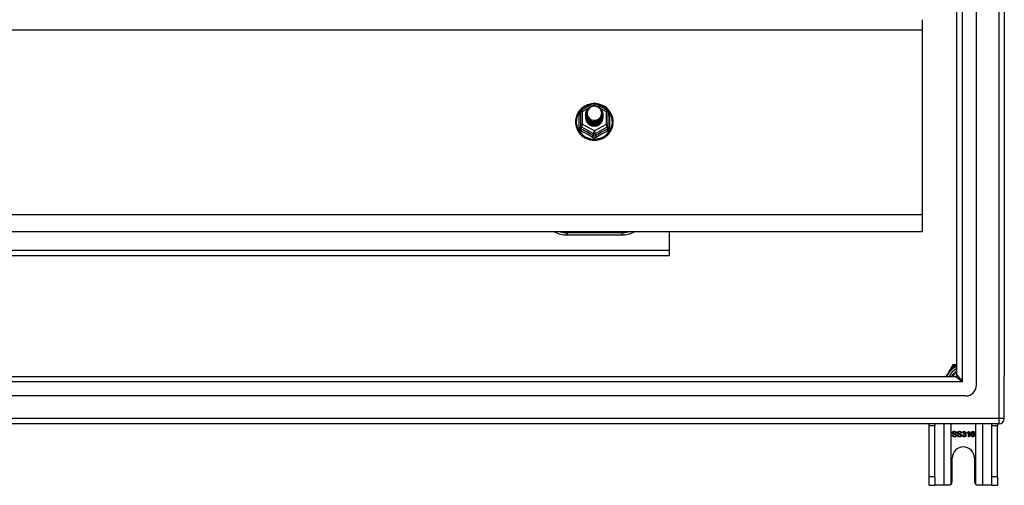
# Model space of a CAD drawing. Header units: inches. Extents: x 96 to 240, y 67 to 108.
# Tile 28 of 33: x 222 to 240, y 67 to 75. Entities that reach past the tile are written whole.
import ezdxf

# ---------------------------------------------------------------- set-up
doc = ezdxf.new("R2010")
doc.units = ezdxf.units.IN
doc.header["$MEASUREMENT"] = 0
doc.layers.add('Visible Edges(ANSI)', color=7, linetype='Continuous', lineweight=25)
doc.layers.add('Visible Tangent Edges(ANSI)', color=7, linetype='Continuous', lineweight=25)

msp = doc.modelspace()

# ---------------------------------------------------------------- linework, layer by layer
at = {"layer": 'Visible Edges(ANSI)'}
for p, q in [((239.596, 68.411), (239.596, 105.993)), ((239.242, 68.599), (239.242, 105.805)), ((240.108, 105.828), (240.108, 68.576)), ((238.608, 75.102), (238.608, 74.916)), ((238.608, 74.916), (238.608, 71.531)), ((232.374, 73.448), (232.588, 73.568)), ((232.627, 73.568), (232.841, 73.448)), ((232.354, 73.413), (232.354, 73.174)), ((232.454, 73.382), (232.454, 73.383)), ((232.454, 73.37), (232.454, 73.37)), ((232.454, 73.357), (232.454, 73.358)), ((232.454, 73.345), (232.454, 73.345)), ((232.454, 73.332), (232.454, 73.333)), ((232.454, 73.32), (232.454, 73.32)), ((232.761, 73.376), (232.761, 73.377)), ((232.761, 73.364), (232.761, 73.364)), ((232.761, 73.351), (232.761, 73.351)), ((232.761, 73.339), (232.761, 73.339)), ((232.761, 73.326), (232.761, 73.326)), ((232.761, 73.313), (232.761, 73.314)), ((232.862, 73.174), (232.862, 73.413)), ((232.354, 73.174), (232.354, 73.129)), ((232.454, 73.307), (232.454, 73.308)), ((232.59, 73.161), (232.588, 73.152)), ((232.862, 73.129), (232.862, 73.174)), ((238.608, 71.531), (238.608, 71.217)), ((238.608, 71.217), (168.974, 71.217)), ((232.108, 71.161), (233.108, 71.161)), ((233.983, 70.883), (233.983, 71.217)), ((233.983, 70.784), (233.983, 70.883)), ((183.233, 70.784), (233.983, 70.784)), ((239.141, 68.743), (239.041, 68.568)), ((239.16, 68.775), (239.141, 68.743)), ((239.214, 68.785), (239.177, 68.785)), ((239.242, 68.785), (239.214, 68.785)), ((169.005, 68.568), (239.211, 68.568)), ((240.108, 67.801), (240.108, 68.576)), ((239.399, 68.214), (168.816, 68.214)), ((240.009, 67.702), (168.974, 67.702)), ((238.733, 67.671), (238.733, 67.702)), ((238.733, 66.733), (238.733, 67.671)), ((238.838, 67.702), (238.838, 67.671)), ((238.838, 66.733), (238.838, 67.671)), ((239.456, 67.565), (239.464, 67.565)), ((239.464, 67.565), (239.464, 67.464)), ((239.878, 67.671), (239.878, 67.702)), ((239.878, 66.733), (239.878, 67.671)), ((239.983, 67.702), (239.983, 67.671)), ((239.983, 66.733), (239.983, 67.671)), ((239.154, 67.497), (239.167, 67.498)), ((239.231, 67.536), (239.218, 67.535)), ((239.247, 67.497), (239.26, 67.498)), ((239.324, 67.536), (239.311, 67.535)), ((239.34, 67.491), (239.353, 67.493)), ((239.354, 67.537), (239.341, 67.539)), ((239.364, 67.512), (239.366, 67.523)), ((239.427, 67.528), (239.427, 67.54)), ((239.452, 67.464), (239.452, 67.543)), ((239.464, 67.464), (239.452, 67.464)), ((239.559, 67.54), (239.547, 67.539)), ((239.155, 66.639), (239.155, 67.077)), ((239.561, 67.077), (239.561, 66.639)), ((238.733, 66.577), (238.733, 66.733)), ((238.838, 66.733), (238.838, 66.577)), ((239.878, 66.577), (239.878, 66.733)), ((239.983, 66.733), (239.983, 66.577)), ((238.733, 66.577), (238.838, 66.577)), ((239.002, 66.577), (238.838, 66.577)), ((239.093, 66.577), (239.002, 66.577)), ((239.713, 66.577), (239.623, 66.577)), ((239.878, 66.577), (239.713, 66.577)), ((239.878, 66.577), (239.983, 66.577))]:
    msp.add_line(p, q, dxfattribs=at)
at = {"layer": 'Visible Edges(ANSI)', "flags": 128}
for points in [[(232.582, 73.564), (232.557, 73.561), (232.532, 73.557), (232.508, 73.551), (232.485, 73.543), (232.462, 73.533), (232.439, 73.522), (232.418, 73.51), (232.398, 73.496), (232.378, 73.48), (232.36, 73.464), (232.344, 73.446), (232.328, 73.426), (232.314, 73.406), (232.302, 73.385), (232.291, 73.363), (232.282, 73.341), (232.274, 73.318), (232.269, 73.294), (232.265, 73.27), (232.263, 73.246), (232.263, 73.221), (232.264, 73.197), (232.268, 73.173), (232.273, 73.149), (232.28, 73.126), (232.288, 73.103), (232.299, 73.081), (232.311, 73.06), (232.324, 73.039), (232.339, 73.02), (232.356, 73.002), (232.373, 72.984), (232.392, 72.969), (232.412, 72.954), (232.433, 72.941), (232.455, 72.93), (232.478, 72.92), (232.502, 72.912), (232.526, 72.905), (232.55, 72.9), (232.575, 72.897), (232.6, 72.896), (232.625, 72.896), (232.649, 72.898), (232.674, 72.902), (232.698, 72.907), (232.722, 72.914), (232.745, 72.923), (232.768, 72.934), (232.79, 72.946), (232.81, 72.959), (232.83, 72.974), (232.849, 72.99), (232.866, 73.008), (232.882, 73.027), (232.896, 73.046), (232.909, 73.067), (232.921, 73.089), (232.93, 73.111), (232.938, 73.134), (232.945, 73.158), (232.949, 73.182), (232.952, 73.206), (232.953, 73.23)], [(232.475, 73.309), (232.459, 73.348), (232.454, 73.389), (232.462, 73.43), (232.482, 73.467), (232.512, 73.497), (232.55, 73.518), (232.592, 73.528), (232.636, 73.525), (232.677, 73.511), (232.713, 73.486), (232.74, 73.453), (232.757, 73.413), (232.761, 73.37), (232.753, 73.328), (232.733, 73.29), (232.703, 73.259), (232.666, 73.237), (232.623, 73.226), (232.579, 73.227), (232.538, 73.24), (232.502, 73.264), (232.475, 73.296), (232.459, 73.335), (232.454, 73.376)], [(232.494, 73.284), (232.516, 73.266), (232.543, 73.251), (232.571, 73.243), (232.601, 73.239), (232.631, 73.242), (232.66, 73.25), (232.686, 73.264), (232.71, 73.283), (232.728, 73.306), (232.742, 73.332), (232.75, 73.36), (232.752, 73.389), (232.747, 73.418), (232.736, 73.445), (232.72, 73.47), (232.699, 73.491), (232.674, 73.507), (232.645, 73.517), (232.616, 73.521), (232.586, 73.519), (232.557, 73.511), (232.531, 73.497), (232.509, 73.477), (232.492, 73.454)], [(232.953, 73.23), (232.951, 73.261), (232.947, 73.292), (232.939, 73.323), (232.929, 73.353), (232.916, 73.381), (232.9, 73.408), (232.881, 73.434), (232.86, 73.458), (232.837, 73.48), (232.812, 73.5), (232.786, 73.517), (232.757, 73.532), (232.728, 73.544), (232.697, 73.553), (232.666, 73.56), (232.634, 73.564)], [(232.454, 73.382), (232.454, 73.378), (232.454, 73.373), (232.455, 73.369), (232.455, 73.365), (232.456, 73.36), (232.457, 73.356), (232.458, 73.351), (232.459, 73.347), (232.46, 73.343), (232.461, 73.338), (232.463, 73.334), (232.464, 73.33), (232.466, 73.326), (232.468, 73.322), (232.47, 73.318), (232.472, 73.314), (232.474, 73.31), (232.477, 73.306), (232.479, 73.302), (232.482, 73.298), (232.485, 73.295), (232.488, 73.291), (232.491, 73.288), (232.494, 73.284)], [(232.454, 73.37), (232.455, 73.351), (232.459, 73.332), (232.466, 73.314), (232.475, 73.297), (232.486, 73.281), (232.499, 73.266), (232.514, 73.254), (232.531, 73.243), (232.549, 73.235), (232.568, 73.229), (232.588, 73.226), (232.608, 73.225), (232.628, 73.226), (232.647, 73.23), (232.666, 73.237), (232.684, 73.245), (232.701, 73.257), (232.716, 73.27), (232.729, 73.284), (232.741, 73.301), (232.75, 73.319), (232.756, 73.337), (232.76, 73.356), (232.761, 73.376)], [(232.761, 73.37), (232.761, 73.35), (232.757, 73.33), (232.751, 73.311), (232.743, 73.292), (232.732, 73.275), (232.718, 73.26), (232.703, 73.246), (232.686, 73.234), (232.668, 73.225), (232.648, 73.218), (232.628, 73.214), (232.608, 73.212), (232.587, 73.213), (232.567, 73.217), (232.547, 73.224), (232.529, 73.232), (232.512, 73.243), (232.497, 73.257), (232.484, 73.272), (232.473, 73.288), (232.464, 73.306), (232.458, 73.325), (232.455, 73.344), (232.454, 73.364)], [(232.454, 73.357), (232.455, 73.338), (232.459, 73.319), (232.466, 73.301), (232.475, 73.284), (232.486, 73.268), (232.499, 73.254), (232.514, 73.241), (232.531, 73.231), (232.549, 73.223), (232.568, 73.217), (232.588, 73.213), (232.608, 73.212), (232.628, 73.214), (232.647, 73.218), (232.666, 73.224), (232.684, 73.233), (232.701, 73.244), (232.716, 73.257), (232.729, 73.272), (232.741, 73.288), (232.75, 73.306), (232.756, 73.325), (232.76, 73.344), (232.761, 73.364)], [(232.761, 73.358), (232.761, 73.337), (232.757, 73.317), (232.751, 73.298), (232.743, 73.28), (232.732, 73.263), (232.718, 73.247), (232.703, 73.233), (232.686, 73.222), (232.668, 73.213), (232.648, 73.206), (232.628, 73.201), (232.608, 73.2), (232.587, 73.201), (232.567, 73.205), (232.547, 73.211), (232.529, 73.22), (232.512, 73.231), (232.497, 73.244), (232.484, 73.259), (232.473, 73.276), (232.464, 73.293), (232.458, 73.312), (232.455, 73.332), (232.454, 73.351)], [(232.454, 73.345), (232.455, 73.326), (232.459, 73.307), (232.466, 73.289), (232.475, 73.272), (232.486, 73.256), (232.499, 73.241), (232.514, 73.229), (232.531, 73.218), (232.549, 73.21), (232.568, 73.204), (232.588, 73.2), (232.608, 73.199), (232.628, 73.201), (232.647, 73.205), (232.666, 73.212), (232.684, 73.22), (232.701, 73.231), (232.716, 73.245), (232.729, 73.259), (232.741, 73.276), (232.75, 73.293), (232.756, 73.312), (232.76, 73.331), (232.761, 73.351)], [(232.761, 73.345), (232.761, 73.325), (232.757, 73.305), (232.751, 73.286), (232.743, 73.267), (232.732, 73.25), (232.718, 73.235), (232.703, 73.221), (232.686, 73.209), (232.668, 73.2), (232.648, 73.193), (232.628, 73.189), (232.608, 73.187), (232.587, 73.188), (232.567, 73.192), (232.547, 73.198), (232.529, 73.207), (232.512, 73.218), (232.497, 73.231), (232.484, 73.246), (232.473, 73.263), (232.464, 73.281), (232.458, 73.3), (232.455, 73.319), (232.454, 73.339)], [(232.454, 73.332), (232.455, 73.313), (232.459, 73.294), (232.466, 73.276), (232.475, 73.259), (232.486, 73.243), (232.499, 73.229), (232.514, 73.216), (232.531, 73.206), (232.549, 73.197), (232.568, 73.191), (232.588, 73.188), (232.608, 73.187), (232.628, 73.188), (232.647, 73.192), (232.666, 73.199), (232.684, 73.208), (232.701, 73.219), (232.716, 73.232), (232.729, 73.247), (232.741, 73.263), (232.75, 73.281), (232.756, 73.3), (232.76, 73.319), (232.761, 73.339)], [(232.761, 73.332), (232.761, 73.312), (232.757, 73.292), (232.751, 73.273), (232.743, 73.255), (232.732, 73.238), (232.718, 73.222), (232.703, 73.208), (232.686, 73.197), (232.668, 73.187), (232.648, 73.181), (232.628, 73.176), (232.608, 73.175), (232.587, 73.176), (232.567, 73.18), (232.547, 73.186), (232.529, 73.195), (232.512, 73.206), (232.497, 73.219), (232.484, 73.234), (232.473, 73.25), (232.464, 73.268), (232.458, 73.287), (232.455, 73.307), (232.454, 73.326)], [(232.454, 73.32), (232.455, 73.301), (232.459, 73.282), (232.466, 73.264), (232.475, 73.247), (232.486, 73.231), (232.499, 73.216), (232.514, 73.204), (232.531, 73.193), (232.549, 73.185), (232.568, 73.179), (232.588, 73.175), (232.608, 73.174), (232.628, 73.176), (232.647, 73.18), (232.666, 73.186), (232.684, 73.195), (232.701, 73.206), (232.716, 73.219), (232.729, 73.234), (232.741, 73.251), (232.75, 73.268), (232.756, 73.287), (232.76, 73.306), (232.761, 73.326)], [(232.761, 73.32), (232.761, 73.3), (232.757, 73.28), (232.751, 73.26), (232.743, 73.242), (232.732, 73.225), (232.718, 73.209), (232.703, 73.196), (232.686, 73.184), (232.668, 73.175), (232.648, 73.168), (232.628, 73.164), (232.608, 73.162), (232.587, 73.163), (232.567, 73.167), (232.547, 73.173), (232.529, 73.182), (232.512, 73.193), (232.497, 73.206), (232.484, 73.221), (232.473, 73.238), (232.464, 73.256), (232.458, 73.275), (232.455, 73.294), (232.454, 73.314)], [(232.454, 73.307), (232.455, 73.288), (232.459, 73.269), (232.466, 73.251), (232.475, 73.234), (232.486, 73.218), (232.499, 73.204), (232.514, 73.191), (232.531, 73.181), (232.549, 73.172), (232.568, 73.166), (232.588, 73.163), (232.608, 73.162), (232.628, 73.163), (232.647, 73.167), (232.666, 73.174), (232.684, 73.183), (232.701, 73.194), (232.716, 73.207), (232.729, 73.222), (232.741, 73.238), (232.75, 73.256), (232.756, 73.274), (232.76, 73.294), (232.761, 73.313)], [(232.492, 73.323), (232.491, 73.323), (232.491, 73.322), (232.49, 73.322), (232.489, 73.321), (232.489, 73.32), (232.488, 73.32), (232.487, 73.319), (232.486, 73.319), (232.486, 73.318), (232.485, 73.317), (232.484, 73.317), (232.484, 73.316), (232.483, 73.316), (232.482, 73.315), (232.481, 73.314), (232.481, 73.314), (232.48, 73.313), (232.479, 73.313), (232.479, 73.312), (232.478, 73.311), (232.477, 73.311), (232.476, 73.31), (232.476, 73.31), (232.475, 73.309)], [(232.492, 73.454), (232.491, 73.451), (232.489, 73.449), (232.488, 73.446), (232.487, 73.444), (232.486, 73.441), (232.485, 73.438), (232.484, 73.436), (232.483, 73.433), (232.482, 73.43), (232.482, 73.428), (232.481, 73.425), (232.48, 73.422), (232.48, 73.419), (232.479, 73.417), (232.479, 73.414), (232.479, 73.411), (232.478, 73.408), (232.478, 73.405), (232.478, 73.403), (232.478, 73.4), (232.478, 73.397), (232.478, 73.394), (232.478, 73.391), (232.478, 73.389)], [(232.478, 73.389), (232.478, 73.386), (232.478, 73.383), (232.478, 73.38), (232.478, 73.377), (232.478, 73.375), (232.478, 73.372), (232.478, 73.369), (232.479, 73.366), (232.479, 73.363), (232.479, 73.361), (232.48, 73.358), (232.481, 73.355), (232.481, 73.352), (232.482, 73.35), (232.483, 73.347), (232.483, 73.344), (232.484, 73.342), (232.485, 73.339), (232.486, 73.336), (232.487, 73.334), (232.488, 73.331), (232.49, 73.329), (232.491, 73.326), (232.492, 73.323)], [(232.588, 73.152), (232.58, 73.154), (232.572, 73.155), (232.564, 73.158), (232.556, 73.16), (232.549, 73.163), (232.541, 73.166), (232.534, 73.17), (232.527, 73.174), (232.52, 73.179), (232.513, 73.183), (232.507, 73.188), (232.501, 73.194), (232.496, 73.2), (232.49, 73.206), (232.485, 73.212), (232.48, 73.218), (232.476, 73.225), (232.472, 73.232), (232.469, 73.239), (232.466, 73.246), (232.463, 73.254), (232.461, 73.261), (232.459, 73.269), (232.457, 73.277)], [(239.158, 67.539), (239.158, 67.54), (239.158, 67.542), (239.159, 67.544), (239.159, 67.546), (239.16, 67.548), (239.16, 67.549), (239.161, 67.551), (239.162, 67.553), (239.163, 67.554), (239.165, 67.556), (239.166, 67.557), (239.168, 67.559), (239.169, 67.56), (239.171, 67.561), (239.173, 67.562), (239.175, 67.563), (239.177, 67.564), (239.179, 67.564), (239.181, 67.565), (239.184, 67.565), (239.186, 67.566), (239.188, 67.566), (239.191, 67.566), (239.193, 67.566)], [(239.194, 67.555), (239.192, 67.554), (239.19, 67.554), (239.188, 67.554), (239.186, 67.554), (239.185, 67.554), (239.183, 67.553), (239.182, 67.553), (239.181, 67.553), (239.179, 67.552), (239.178, 67.551), (239.177, 67.551), (239.176, 67.55), (239.175, 67.549), (239.174, 67.549), (239.174, 67.548), (239.173, 67.547), (239.173, 67.546), (239.172, 67.545), (239.172, 67.544), (239.171, 67.543), (239.171, 67.542), (239.171, 67.542), (239.171, 67.541), (239.171, 67.54)], [(239.193, 67.566), (239.196, 67.566), (239.199, 67.566), (239.201, 67.566), (239.204, 67.565), (239.206, 67.565), (239.208, 67.564), (239.211, 67.563), (239.213, 67.563), (239.215, 67.562), (239.217, 67.561), (239.219, 67.559), (239.22, 67.558), (239.222, 67.557), (239.223, 67.555), (239.225, 67.554), (239.226, 67.552), (239.227, 67.55), (239.228, 67.548), (239.229, 67.547), (239.229, 67.545), (239.23, 67.543), (239.23, 67.541), (239.231, 67.538), (239.231, 67.536)], [(239.218, 67.535), (239.218, 67.537), (239.218, 67.538), (239.217, 67.54), (239.217, 67.541), (239.217, 67.542), (239.216, 67.544), (239.215, 67.545), (239.215, 67.546), (239.214, 67.547), (239.213, 67.548), (239.212, 67.549), (239.211, 67.55), (239.21, 67.55), (239.209, 67.551), (239.208, 67.552), (239.207, 67.552), (239.205, 67.553), (239.204, 67.553), (239.202, 67.554), (239.201, 67.554), (239.199, 67.554), (239.197, 67.554), (239.196, 67.554), (239.194, 67.555)], [(239.251, 67.539), (239.251, 67.54), (239.251, 67.542), (239.252, 67.544), (239.252, 67.546), (239.253, 67.548), (239.254, 67.549), (239.254, 67.551), (239.255, 67.553), (239.257, 67.554), (239.258, 67.556), (239.259, 67.557), (239.261, 67.559), (239.262, 67.56), (239.264, 67.561), (239.266, 67.562), (239.268, 67.563), (239.27, 67.564), (239.272, 67.564), (239.274, 67.565), (239.277, 67.565), (239.279, 67.566), (239.281, 67.566), (239.284, 67.566), (239.286, 67.566)], [(239.287, 67.555), (239.285, 67.554), (239.283, 67.554), (239.281, 67.554), (239.28, 67.554), (239.278, 67.554), (239.277, 67.553), (239.275, 67.553), (239.274, 67.553), (239.273, 67.552), (239.271, 67.551), (239.27, 67.551), (239.269, 67.55), (239.269, 67.549), (239.268, 67.549), (239.267, 67.548), (239.266, 67.547), (239.266, 67.546), (239.265, 67.545), (239.265, 67.544), (239.264, 67.543), (239.264, 67.542), (239.264, 67.542), (239.264, 67.541), (239.264, 67.54)], [(239.286, 67.566), (239.289, 67.566), (239.292, 67.566), (239.294, 67.566), (239.297, 67.565), (239.299, 67.565), (239.302, 67.564), (239.304, 67.563), (239.306, 67.563), (239.308, 67.562), (239.31, 67.561), (239.312, 67.559), (239.314, 67.558), (239.315, 67.557), (239.317, 67.555), (239.318, 67.554), (239.319, 67.552), (239.32, 67.55), (239.321, 67.548), (239.322, 67.547), (239.323, 67.545), (239.323, 67.543), (239.324, 67.541), (239.324, 67.538), (239.324, 67.536)], [(239.311, 67.535), (239.311, 67.537), (239.311, 67.538), (239.311, 67.54), (239.31, 67.541), (239.31, 67.542), (239.309, 67.544), (239.309, 67.545), (239.308, 67.546), (239.307, 67.547), (239.306, 67.548), (239.305, 67.549), (239.304, 67.55), (239.303, 67.55), (239.302, 67.551), (239.301, 67.552), (239.3, 67.552), (239.299, 67.553), (239.297, 67.553), (239.296, 67.554), (239.294, 67.554), (239.292, 67.554), (239.291, 67.554), (239.289, 67.554), (239.287, 67.555)], [(239.341, 67.539), (239.342, 67.541), (239.342, 67.543), (239.343, 67.545), (239.344, 67.547), (239.344, 67.548), (239.345, 67.55), (239.346, 67.551), (239.347, 67.553), (239.348, 67.554), (239.349, 67.556), (239.35, 67.557), (239.352, 67.558), (239.353, 67.559), (239.354, 67.56), (239.356, 67.561), (239.357, 67.562), (239.359, 67.563), (239.361, 67.563), (239.362, 67.564), (239.364, 67.564), (239.366, 67.564), (239.368, 67.565), (239.37, 67.565), (239.372, 67.565)], [(239.372, 67.555), (239.371, 67.555), (239.369, 67.555), (239.368, 67.554), (239.367, 67.554), (239.366, 67.554), (239.365, 67.554), (239.364, 67.553), (239.363, 67.553), (239.362, 67.552), (239.362, 67.552), (239.361, 67.551), (239.36, 67.55), (239.359, 67.549), (239.358, 67.549), (239.358, 67.548), (239.357, 67.547), (239.356, 67.546), (239.356, 67.545), (239.355, 67.543), (239.355, 67.542), (239.355, 67.541), (239.354, 67.54), (239.354, 67.538), (239.354, 67.537)], [(239.372, 67.565), (239.374, 67.565), (239.376, 67.565), (239.378, 67.564), (239.379, 67.564), (239.381, 67.563), (239.383, 67.563), (239.385, 67.562), (239.387, 67.561), (239.388, 67.56), (239.39, 67.559), (239.391, 67.558), (239.393, 67.557), (239.394, 67.556), (239.395, 67.555), (239.396, 67.553), (239.397, 67.552), (239.398, 67.55), (239.399, 67.549), (239.399, 67.547), (239.4, 67.546), (239.4, 67.544), (239.401, 67.542), (239.401, 67.541), (239.401, 67.539)], [(239.388, 67.539), (239.388, 67.54), (239.388, 67.541), (239.388, 67.542), (239.388, 67.543), (239.387, 67.544), (239.387, 67.545), (239.387, 67.546), (239.386, 67.547), (239.386, 67.548), (239.385, 67.549), (239.384, 67.55), (239.384, 67.55), (239.383, 67.551), (239.382, 67.552), (239.381, 67.552), (239.38, 67.553), (239.379, 67.553), (239.378, 67.554), (239.377, 67.554), (239.376, 67.554), (239.375, 67.554), (239.374, 67.555), (239.373, 67.555), (239.372, 67.555)], [(239.427, 67.54), (239.429, 67.541), (239.431, 67.541), (239.432, 67.542), (239.434, 67.543), (239.435, 67.544), (239.437, 67.545), (239.438, 67.546), (239.44, 67.547), (239.441, 67.548), (239.443, 67.549), (239.444, 67.55), (239.445, 67.551), (239.446, 67.553), (239.448, 67.554), (239.449, 67.555), (239.45, 67.556), (239.451, 67.557), (239.452, 67.558), (239.453, 67.559), (239.453, 67.56), (239.454, 67.562), (239.455, 67.563), (239.456, 67.564), (239.456, 67.565)], [(239.495, 67.511), (239.495, 67.514), (239.495, 67.516), (239.495, 67.518), (239.495, 67.52), (239.495, 67.523), (239.496, 67.525), (239.496, 67.527), (239.496, 67.529), (239.496, 67.531), (239.497, 67.533), (239.497, 67.534), (239.498, 67.536), (239.498, 67.538), (239.499, 67.54), (239.499, 67.541), (239.5, 67.543), (239.5, 67.544), (239.501, 67.546), (239.502, 67.547), (239.502, 67.549), (239.503, 67.55), (239.504, 67.551), (239.505, 67.552), (239.506, 67.553)], [(239.506, 67.553), (239.506, 67.554), (239.507, 67.555), (239.508, 67.556), (239.509, 67.557), (239.51, 67.558), (239.511, 67.558), (239.512, 67.559), (239.513, 67.56), (239.514, 67.56), (239.515, 67.561), (239.516, 67.561), (239.517, 67.562), (239.518, 67.562), (239.519, 67.563), (239.52, 67.563), (239.521, 67.564), (239.522, 67.564), (239.523, 67.564), (239.525, 67.564), (239.526, 67.565), (239.527, 67.565), (239.528, 67.565), (239.53, 67.565), (239.531, 67.565)], [(239.52, 67.551), (239.519, 67.551), (239.518, 67.55), (239.517, 67.549), (239.516, 67.548), (239.515, 67.547), (239.515, 67.546), (239.514, 67.545), (239.513, 67.544), (239.512, 67.543), (239.512, 67.542), (239.511, 67.54), (239.511, 67.539), (239.51, 67.538), (239.51, 67.536), (239.509, 67.535), (239.509, 67.533), (239.508, 67.531), (239.508, 67.529), (239.508, 67.527), (239.508, 67.525), (239.507, 67.523), (239.507, 67.521), (239.507, 67.518), (239.507, 67.516)], [(239.53, 67.555), (239.53, 67.555), (239.529, 67.555), (239.529, 67.555), (239.528, 67.555), (239.528, 67.555), (239.527, 67.555), (239.527, 67.554), (239.526, 67.554), (239.526, 67.554), (239.525, 67.554), (239.525, 67.554), (239.525, 67.554), (239.524, 67.554), (239.524, 67.554), (239.523, 67.553), (239.523, 67.553), (239.523, 67.553), (239.522, 67.553), (239.522, 67.553), (239.521, 67.552), (239.521, 67.552), (239.521, 67.552), (239.52, 67.552), (239.52, 67.551)], [(239.542, 67.55), (239.542, 67.55), (239.542, 67.55), (239.541, 67.551), (239.541, 67.551), (239.54, 67.551), (239.54, 67.552), (239.539, 67.552), (239.539, 67.552), (239.538, 67.553), (239.538, 67.553), (239.537, 67.553), (239.537, 67.553), (239.536, 67.554), (239.536, 67.554), (239.535, 67.554), (239.535, 67.554), (239.534, 67.554), (239.534, 67.554), (239.533, 67.555), (239.532, 67.555), (239.532, 67.555), (239.531, 67.555), (239.531, 67.555), (239.53, 67.555)], [(239.531, 67.565), (239.533, 67.565), (239.535, 67.565), (239.537, 67.564), (239.538, 67.564), (239.54, 67.564), (239.542, 67.563), (239.543, 67.563), (239.545, 67.562), (239.546, 67.561), (239.548, 67.56), (239.549, 67.559), (239.55, 67.558), (239.551, 67.557), (239.553, 67.556), (239.554, 67.555), (239.555, 67.553), (239.555, 67.552), (239.556, 67.55), (239.557, 67.549), (239.558, 67.547), (239.558, 67.545), (239.559, 67.544), (239.559, 67.542), (239.559, 67.54)], [(239.547, 67.539), (239.547, 67.54), (239.547, 67.54), (239.547, 67.541), (239.547, 67.541), (239.546, 67.542), (239.546, 67.542), (239.546, 67.543), (239.546, 67.543), (239.546, 67.544), (239.545, 67.544), (239.545, 67.545), (239.545, 67.545), (239.545, 67.546), (239.545, 67.546), (239.544, 67.546), (239.544, 67.547), (239.544, 67.547), (239.544, 67.548), (239.544, 67.548), (239.543, 67.548), (239.543, 67.549), (239.543, 67.549), (239.543, 67.549), (239.542, 67.55)], [(239.197, 67.463), (239.194, 67.463), (239.19, 67.463), (239.187, 67.463), (239.184, 67.464), (239.182, 67.464), (239.179, 67.465), (239.176, 67.466), (239.174, 67.467), (239.172, 67.468), (239.17, 67.469), (239.168, 67.47), (239.166, 67.472), (239.164, 67.473), (239.163, 67.475), (239.161, 67.477), (239.16, 67.479), (239.158, 67.481), (239.157, 67.483), (239.156, 67.485), (239.156, 67.487), (239.155, 67.489), (239.155, 67.492), (239.154, 67.494), (239.154, 67.497)], [(239.172, 67.517), (239.171, 67.518), (239.17, 67.518), (239.169, 67.519), (239.168, 67.52), (239.167, 67.52), (239.166, 67.521), (239.165, 67.522), (239.164, 67.523), (239.163, 67.524), (239.163, 67.524), (239.162, 67.525), (239.161, 67.526), (239.161, 67.527), (239.16, 67.528), (239.16, 67.529), (239.159, 67.53), (239.159, 67.531), (239.159, 67.532), (239.159, 67.533), (239.158, 67.534), (239.158, 67.535), (239.158, 67.536), (239.158, 67.537), (239.158, 67.539)], [(239.167, 67.498), (239.167, 67.496), (239.167, 67.494), (239.168, 67.492), (239.168, 67.491), (239.169, 67.489), (239.169, 67.488), (239.17, 67.487), (239.171, 67.485), (239.172, 67.484), (239.173, 67.483), (239.174, 67.482), (239.175, 67.481), (239.176, 67.48), (239.178, 67.479), (239.179, 67.478), (239.181, 67.478), (239.183, 67.477), (239.184, 67.476), (239.186, 67.476), (239.188, 67.475), (239.19, 67.475), (239.192, 67.475), (239.194, 67.475), (239.196, 67.475)], [(239.171, 67.54), (239.171, 67.539), (239.171, 67.539), (239.171, 67.538), (239.171, 67.538), (239.171, 67.537), (239.171, 67.537), (239.171, 67.537), (239.171, 67.536), (239.171, 67.536), (239.171, 67.535), (239.171, 67.535), (239.172, 67.535), (239.172, 67.534), (239.172, 67.534), (239.172, 67.533), (239.172, 67.533), (239.173, 67.533), (239.173, 67.532), (239.173, 67.532), (239.173, 67.532), (239.174, 67.532), (239.174, 67.531), (239.174, 67.531), (239.175, 67.531)], [(239.209, 67.506), (239.209, 67.506), (239.208, 67.506), (239.207, 67.507), (239.206, 67.507), (239.204, 67.507), (239.203, 67.508), (239.201, 67.508), (239.2, 67.509), (239.198, 67.509), (239.196, 67.51), (239.194, 67.51), (239.191, 67.511), (239.189, 67.511), (239.187, 67.512), (239.185, 67.512), (239.183, 67.513), (239.181, 67.513), (239.18, 67.514), (239.178, 67.514), (239.177, 67.515), (239.175, 67.515), (239.174, 67.516), (239.173, 67.516), (239.172, 67.517)], [(239.175, 67.531), (239.175, 67.53), (239.176, 67.529), (239.177, 67.529), (239.178, 67.528), (239.18, 67.528), (239.182, 67.527), (239.183, 67.527), (239.185, 67.526), (239.187, 67.525), (239.19, 67.525), (239.192, 67.524), (239.195, 67.524), (239.197, 67.523), (239.2, 67.522), (239.202, 67.522), (239.204, 67.521), (239.206, 67.521), (239.208, 67.52), (239.21, 67.52), (239.212, 67.519), (239.213, 67.519), (239.215, 67.518), (239.216, 67.518), (239.217, 67.517)], [(239.196, 67.475), (239.198, 67.475), (239.2, 67.475), (239.202, 67.475), (239.203, 67.475), (239.205, 67.475), (239.207, 67.476), (239.208, 67.476), (239.21, 67.477), (239.211, 67.477), (239.212, 67.478), (239.214, 67.479), (239.215, 67.479), (239.216, 67.48), (239.217, 67.481), (239.218, 67.482), (239.218, 67.483), (239.219, 67.484), (239.22, 67.485), (239.22, 67.486), (239.22, 67.487), (239.221, 67.488), (239.221, 67.489), (239.221, 67.49), (239.221, 67.492)], [(239.234, 67.493), (239.234, 67.491), (239.234, 67.489), (239.233, 67.487), (239.233, 67.485), (239.232, 67.483), (239.231, 67.481), (239.23, 67.479), (239.229, 67.478), (239.228, 67.476), (239.227, 67.474), (239.225, 67.473), (239.224, 67.471), (239.222, 67.47), (239.22, 67.469), (239.218, 67.468), (239.216, 67.467), (239.214, 67.466), (239.212, 67.465), (239.209, 67.464), (239.207, 67.464), (239.205, 67.463), (239.202, 67.463), (239.2, 67.463), (239.197, 67.463)], [(239.221, 67.492), (239.221, 67.492), (239.221, 67.493), (239.221, 67.494), (239.221, 67.495), (239.221, 67.495), (239.22, 67.496), (239.22, 67.497), (239.22, 67.497), (239.22, 67.498), (239.219, 67.499), (239.219, 67.499), (239.218, 67.5), (239.218, 67.5), (239.217, 67.501), (239.217, 67.501), (239.216, 67.502), (239.216, 67.503), (239.215, 67.503), (239.214, 67.504), (239.213, 67.504), (239.212, 67.504), (239.211, 67.505), (239.21, 67.505), (239.209, 67.506)], [(239.217, 67.517), (239.218, 67.516), (239.22, 67.516), (239.221, 67.515), (239.222, 67.514), (239.223, 67.513), (239.224, 67.513), (239.225, 67.512), (239.226, 67.511), (239.227, 67.51), (239.228, 67.509), (239.229, 67.508), (239.23, 67.507), (239.23, 67.506), (239.231, 67.505), (239.231, 67.504), (239.232, 67.503), (239.232, 67.501), (239.233, 67.5), (239.233, 67.499), (239.233, 67.498), (239.234, 67.497), (239.234, 67.495), (239.234, 67.494), (239.234, 67.493)], [(239.29, 67.463), (239.287, 67.463), (239.284, 67.463), (239.28, 67.463), (239.278, 67.464), (239.275, 67.464), (239.272, 67.465), (239.27, 67.466), (239.267, 67.467), (239.265, 67.468), (239.263, 67.469), (239.261, 67.47), (239.259, 67.472), (239.257, 67.473), (239.256, 67.475), (239.254, 67.477), (239.253, 67.479), (239.252, 67.481), (239.251, 67.483), (239.25, 67.485), (239.249, 67.487), (239.248, 67.489), (239.248, 67.492), (239.248, 67.494), (239.247, 67.497)], [(239.265, 67.517), (239.264, 67.518), (239.263, 67.518), (239.262, 67.519), (239.261, 67.52), (239.26, 67.52), (239.259, 67.521), (239.258, 67.522), (239.257, 67.523), (239.257, 67.524), (239.256, 67.524), (239.255, 67.525), (239.255, 67.526), (239.254, 67.527), (239.254, 67.528), (239.253, 67.529), (239.253, 67.53), (239.252, 67.531), (239.252, 67.532), (239.252, 67.533), (239.252, 67.534), (239.251, 67.535), (239.251, 67.536), (239.251, 67.537), (239.251, 67.539)], [(239.26, 67.498), (239.26, 67.496), (239.261, 67.494), (239.261, 67.492), (239.261, 67.491), (239.262, 67.489), (239.263, 67.488), (239.263, 67.487), (239.264, 67.485), (239.265, 67.484), (239.266, 67.483), (239.267, 67.482), (239.268, 67.481), (239.27, 67.48), (239.271, 67.479), (239.272, 67.478), (239.274, 67.478), (239.276, 67.477), (239.278, 67.476), (239.279, 67.476), (239.281, 67.475), (239.283, 67.475), (239.285, 67.475), (239.287, 67.475), (239.289, 67.475)], [(239.264, 67.54), (239.264, 67.539), (239.264, 67.539), (239.264, 67.538), (239.264, 67.538), (239.264, 67.537), (239.264, 67.537), (239.264, 67.537), (239.264, 67.536), (239.264, 67.536), (239.265, 67.535), (239.265, 67.535), (239.265, 67.535), (239.265, 67.534), (239.265, 67.534), (239.265, 67.533), (239.266, 67.533), (239.266, 67.533), (239.266, 67.532), (239.266, 67.532), (239.267, 67.532), (239.267, 67.532), (239.267, 67.531), (239.267, 67.531), (239.268, 67.531)], [(239.303, 67.506), (239.302, 67.506), (239.301, 67.506), (239.3, 67.507), (239.299, 67.507), (239.298, 67.507), (239.296, 67.508), (239.295, 67.508), (239.293, 67.509), (239.291, 67.509), (239.289, 67.51), (239.287, 67.51), (239.285, 67.511), (239.282, 67.511), (239.28, 67.512), (239.278, 67.512), (239.276, 67.513), (239.275, 67.513), (239.273, 67.514), (239.271, 67.514), (239.27, 67.515), (239.269, 67.515), (239.267, 67.516), (239.266, 67.516), (239.265, 67.517)], [(239.268, 67.531), (239.268, 67.53), (239.269, 67.529), (239.27, 67.529), (239.272, 67.528), (239.273, 67.528), (239.275, 67.527), (239.276, 67.527), (239.278, 67.526), (239.281, 67.525), (239.283, 67.525), (239.285, 67.524), (239.288, 67.524), (239.29, 67.523), (239.293, 67.522), (239.295, 67.522), (239.298, 67.521), (239.3, 67.521), (239.301, 67.52), (239.303, 67.52), (239.305, 67.519), (239.306, 67.519), (239.308, 67.518), (239.309, 67.518), (239.31, 67.517)], [(239.289, 67.475), (239.291, 67.475), (239.293, 67.475), (239.295, 67.475), (239.297, 67.475), (239.298, 67.475), (239.3, 67.476), (239.301, 67.476), (239.303, 67.477), (239.304, 67.477), (239.306, 67.478), (239.307, 67.479), (239.308, 67.479), (239.309, 67.48), (239.31, 67.481), (239.311, 67.482), (239.312, 67.483), (239.312, 67.484), (239.313, 67.485), (239.313, 67.486), (239.314, 67.487), (239.314, 67.488), (239.314, 67.489), (239.314, 67.49), (239.314, 67.492)], [(239.327, 67.493), (239.327, 67.491), (239.327, 67.489), (239.326, 67.487), (239.326, 67.485), (239.325, 67.483), (239.324, 67.481), (239.324, 67.479), (239.322, 67.478), (239.321, 67.476), (239.32, 67.474), (239.318, 67.473), (239.317, 67.471), (239.315, 67.47), (239.313, 67.469), (239.311, 67.468), (239.309, 67.467), (239.307, 67.466), (239.305, 67.465), (239.303, 67.464), (239.3, 67.464), (239.298, 67.463), (239.295, 67.463), (239.293, 67.463), (239.29, 67.463)], [(239.314, 67.492), (239.314, 67.492), (239.314, 67.493), (239.314, 67.494), (239.314, 67.495), (239.314, 67.495), (239.314, 67.496), (239.313, 67.497), (239.313, 67.497), (239.313, 67.498), (239.312, 67.499), (239.312, 67.499), (239.312, 67.5), (239.311, 67.5), (239.311, 67.501), (239.31, 67.501), (239.309, 67.502), (239.309, 67.503), (239.308, 67.503), (239.307, 67.504), (239.306, 67.504), (239.306, 67.504), (239.305, 67.505), (239.304, 67.505), (239.303, 67.506)], [(239.31, 67.517), (239.311, 67.516), (239.313, 67.516), (239.314, 67.515), (239.315, 67.514), (239.317, 67.513), (239.318, 67.513), (239.319, 67.512), (239.32, 67.511), (239.321, 67.51), (239.321, 67.509), (239.322, 67.508), (239.323, 67.507), (239.324, 67.506), (239.324, 67.505), (239.325, 67.504), (239.325, 67.503), (239.326, 67.501), (239.326, 67.5), (239.326, 67.499), (239.327, 67.498), (239.327, 67.497), (239.327, 67.495), (239.327, 67.494), (239.327, 67.493)], [(239.372, 67.463), (239.37, 67.463), (239.368, 67.463), (239.366, 67.463), (239.364, 67.464), (239.362, 67.464), (239.36, 67.465), (239.358, 67.465), (239.356, 67.466), (239.355, 67.467), (239.353, 67.468), (239.352, 67.469), (239.35, 67.471), (239.349, 67.472), (239.347, 67.473), (239.346, 67.475), (239.345, 67.476), (239.344, 67.478), (239.343, 67.48), (239.343, 67.481), (239.342, 67.483), (239.341, 67.485), (239.341, 67.487), (239.34, 67.489), (239.34, 67.491)], [(239.353, 67.493), (239.353, 67.491), (239.353, 67.489), (239.354, 67.488), (239.354, 67.486), (239.355, 67.485), (239.355, 67.484), (239.356, 67.482), (239.357, 67.481), (239.357, 67.48), (239.358, 67.479), (239.359, 67.478), (239.36, 67.478), (239.361, 67.477), (239.361, 67.476), (239.362, 67.475), (239.363, 67.475), (239.364, 67.474), (239.365, 67.474), (239.366, 67.474), (239.367, 67.473), (239.369, 67.473), (239.37, 67.473), (239.371, 67.473), (239.372, 67.473)], [(239.373, 67.513), (239.373, 67.513), (239.373, 67.513), (239.372, 67.513), (239.372, 67.513), (239.372, 67.513), (239.371, 67.513), (239.371, 67.513), (239.371, 67.513), (239.37, 67.513), (239.37, 67.513), (239.37, 67.513), (239.369, 67.513), (239.369, 67.513), (239.368, 67.513), (239.368, 67.513), (239.368, 67.513), (239.367, 67.513), (239.367, 67.512), (239.367, 67.512), (239.366, 67.512), (239.366, 67.512), (239.365, 67.512), (239.365, 67.512), (239.364, 67.512)], [(239.366, 67.523), (239.366, 67.523), (239.366, 67.523), (239.366, 67.523), (239.366, 67.523), (239.366, 67.522), (239.366, 67.522), (239.366, 67.522), (239.367, 67.522), (239.367, 67.522), (239.367, 67.522), (239.367, 67.522), (239.367, 67.522), (239.367, 67.522), (239.367, 67.522), (239.367, 67.522), (239.367, 67.522), (239.367, 67.522), (239.367, 67.522), (239.367, 67.522), (239.368, 67.522), (239.368, 67.522), (239.368, 67.522), (239.368, 67.522), (239.368, 67.522)], [(239.368, 67.522), (239.369, 67.522), (239.37, 67.523), (239.372, 67.523), (239.373, 67.523), (239.374, 67.523), (239.375, 67.523), (239.376, 67.524), (239.378, 67.524), (239.379, 67.525), (239.38, 67.525), (239.381, 67.526), (239.382, 67.527), (239.383, 67.527), (239.384, 67.528), (239.385, 67.529), (239.385, 67.53), (239.386, 67.531), (239.387, 67.532), (239.387, 67.533), (239.387, 67.534), (239.388, 67.535), (239.388, 67.536), (239.388, 67.538), (239.388, 67.539)], [(239.406, 67.494), (239.406, 67.492), (239.405, 67.49), (239.405, 67.488), (239.405, 67.486), (239.404, 67.484), (239.403, 67.482), (239.402, 67.48), (239.401, 67.478), (239.4, 67.477), (239.399, 67.475), (239.398, 67.473), (239.396, 67.472), (239.395, 67.47), (239.393, 67.469), (239.391, 67.468), (239.389, 67.467), (239.387, 67.466), (239.385, 67.465), (239.383, 67.464), (239.381, 67.464), (239.379, 67.463), (239.377, 67.463), (239.374, 67.463), (239.372, 67.463)], [(239.372, 67.473), (239.374, 67.473), (239.375, 67.473), (239.376, 67.473), (239.378, 67.474), (239.379, 67.474), (239.38, 67.474), (239.381, 67.475), (239.382, 67.476), (239.384, 67.476), (239.385, 67.477), (239.386, 67.478), (239.387, 67.479), (239.388, 67.48), (239.389, 67.481), (239.389, 67.482), (239.39, 67.483), (239.391, 67.484), (239.391, 67.486), (239.392, 67.487), (239.392, 67.488), (239.392, 67.49), (239.393, 67.491), (239.393, 67.492), (239.393, 67.494)], [(239.393, 67.494), (239.393, 67.495), (239.393, 67.497), (239.392, 67.498), (239.392, 67.499), (239.392, 67.5), (239.391, 67.502), (239.391, 67.503), (239.39, 67.504), (239.39, 67.505), (239.389, 67.506), (239.388, 67.507), (239.387, 67.508), (239.386, 67.509), (239.385, 67.509), (239.384, 67.51), (239.383, 67.511), (239.382, 67.511), (239.381, 67.512), (239.38, 67.512), (239.378, 67.513), (239.377, 67.513), (239.376, 67.513), (239.374, 67.513), (239.373, 67.513)], [(239.401, 67.539), (239.401, 67.538), (239.401, 67.537), (239.401, 67.536), (239.4, 67.535), (239.4, 67.534), (239.4, 67.533), (239.4, 67.532), (239.399, 67.531), (239.399, 67.53), (239.398, 67.529), (239.398, 67.528), (239.397, 67.527), (239.397, 67.526), (239.396, 67.525), (239.395, 67.525), (239.395, 67.524), (239.394, 67.523), (239.393, 67.522), (239.392, 67.522), (239.391, 67.521), (239.39, 67.52), (239.389, 67.52), (239.388, 67.519), (239.387, 67.519)], [(239.387, 67.519), (239.388, 67.518), (239.39, 67.518), (239.391, 67.517), (239.393, 67.517), (239.394, 67.516), (239.395, 67.515), (239.396, 67.515), (239.397, 67.514), (239.398, 67.513), (239.399, 67.512), (239.4, 67.511), (239.401, 67.51), (239.402, 67.509), (239.402, 67.508), (239.403, 67.507), (239.404, 67.505), (239.404, 67.504), (239.404, 67.503), (239.405, 67.502), (239.405, 67.5), (239.405, 67.499), (239.406, 67.497), (239.406, 67.496), (239.406, 67.494)], [(239.452, 67.543), (239.451, 67.542), (239.45, 67.541), (239.449, 67.541), (239.448, 67.54), (239.448, 67.539), (239.447, 67.538), (239.446, 67.538), (239.445, 67.537), (239.444, 67.536), (239.442, 67.536), (239.441, 67.535), (239.44, 67.534), (239.439, 67.534), (239.438, 67.533), (239.437, 67.532), (239.435, 67.532), (239.434, 67.531), (239.433, 67.531), (239.432, 67.53), (239.431, 67.53), (239.43, 67.529), (239.429, 67.529), (239.428, 67.528), (239.427, 67.528)], [(239.53, 67.463), (239.527, 67.463), (239.525, 67.463), (239.522, 67.463), (239.52, 67.464), (239.518, 67.465), (239.516, 67.466), (239.514, 67.467), (239.512, 67.468), (239.51, 67.469), (239.508, 67.471), (239.506, 67.472), (239.505, 67.474), (239.503, 67.476), (239.502, 67.478), (239.5, 67.481), (239.499, 67.483), (239.498, 67.486), (239.497, 67.489), (239.497, 67.492), (239.496, 67.496), (239.496, 67.499), (239.495, 67.503), (239.495, 67.507), (239.495, 67.511)], [(239.507, 67.516), (239.508, 67.517), (239.509, 67.518), (239.509, 67.519), (239.51, 67.52), (239.511, 67.521), (239.512, 67.522), (239.513, 67.523), (239.514, 67.523), (239.515, 67.524), (239.516, 67.525), (239.517, 67.525), (239.518, 67.526), (239.519, 67.527), (239.52, 67.527), (239.521, 67.527), (239.522, 67.528), (239.523, 67.528), (239.525, 67.528), (239.526, 67.529), (239.527, 67.529), (239.528, 67.529), (239.529, 67.529), (239.53, 67.529), (239.531, 67.529)], [(239.529, 67.518), (239.528, 67.518), (239.526, 67.518), (239.525, 67.518), (239.524, 67.518), (239.522, 67.517), (239.521, 67.517), (239.52, 67.516), (239.519, 67.516), (239.518, 67.515), (239.517, 67.514), (239.516, 67.513), (239.515, 67.512), (239.514, 67.511), (239.513, 67.51), (239.512, 67.509), (239.512, 67.508), (239.511, 67.507), (239.511, 67.506), (239.51, 67.504), (239.51, 67.503), (239.509, 67.501), (239.509, 67.5), (239.509, 67.498), (239.509, 67.497)], [(239.509, 67.497), (239.509, 67.495), (239.509, 67.494), (239.509, 67.492), (239.51, 67.491), (239.51, 67.489), (239.511, 67.488), (239.511, 67.486), (239.512, 67.485), (239.512, 67.483), (239.513, 67.482), (239.514, 67.481), (239.515, 67.48), (239.516, 67.479), (239.517, 67.478), (239.518, 67.477), (239.519, 67.476), (239.52, 67.475), (239.522, 67.475), (239.523, 67.474), (239.524, 67.474), (239.525, 67.473), (239.527, 67.473), (239.528, 67.473), (239.529, 67.473)], [(239.548, 67.496), (239.548, 67.498), (239.548, 67.499), (239.548, 67.501), (239.548, 67.503), (239.547, 67.504), (239.547, 67.505), (239.547, 67.507), (239.546, 67.508), (239.545, 67.509), (239.545, 67.51), (239.544, 67.511), (239.543, 67.512), (239.542, 67.513), (239.541, 67.514), (239.54, 67.515), (239.539, 67.516), (239.538, 67.516), (239.537, 67.517), (239.535, 67.517), (239.534, 67.518), (239.533, 67.518), (239.532, 67.518), (239.53, 67.518), (239.529, 67.518)], [(239.529, 67.473), (239.531, 67.473), (239.532, 67.473), (239.533, 67.473), (239.534, 67.474), (239.536, 67.474), (239.537, 67.474), (239.538, 67.475), (239.539, 67.476), (239.54, 67.476), (239.541, 67.477), (239.542, 67.478), (239.543, 67.479), (239.544, 67.48), (239.545, 67.481), (239.545, 67.483), (239.546, 67.484), (239.547, 67.485), (239.547, 67.487), (239.547, 67.488), (239.548, 67.489), (239.548, 67.491), (239.548, 67.493), (239.548, 67.494), (239.548, 67.496)], [(239.561, 67.497), (239.561, 67.495), (239.561, 67.492), (239.56, 67.49), (239.56, 67.488), (239.559, 67.486), (239.559, 67.484), (239.558, 67.481), (239.557, 67.479), (239.556, 67.477), (239.555, 67.476), (239.553, 67.474), (239.552, 67.472), (239.551, 67.471), (239.549, 67.469), (239.548, 67.468), (239.546, 67.467), (239.544, 67.466), (239.542, 67.465), (239.54, 67.464), (239.538, 67.464), (239.536, 67.463), (239.534, 67.463), (239.532, 67.463), (239.53, 67.463)], [(239.531, 67.529), (239.533, 67.529), (239.535, 67.529), (239.537, 67.529), (239.539, 67.528), (239.541, 67.528), (239.543, 67.527), (239.545, 67.526), (239.546, 67.525), (239.548, 67.524), (239.549, 67.523), (239.551, 67.522), (239.552, 67.52), (239.554, 67.519), (239.555, 67.517), (239.556, 67.515), (239.557, 67.514), (239.558, 67.512), (239.559, 67.51), (239.56, 67.508), (239.56, 67.506), (239.561, 67.504), (239.561, 67.502), (239.561, 67.499), (239.561, 67.497)], [(239.136, 66.595), (239.135, 66.594), (239.134, 66.592), (239.132, 66.591), (239.13, 66.59), (239.129, 66.589), (239.127, 66.587), (239.125, 66.586), (239.124, 66.585), (239.122, 66.584), (239.12, 66.583), (239.118, 66.582), (239.116, 66.582), (239.114, 66.581), (239.112, 66.58), (239.11, 66.58), (239.108, 66.579), (239.106, 66.579), (239.104, 66.578), (239.102, 66.578), (239.1, 66.577), (239.098, 66.577), (239.096, 66.577), (239.095, 66.577), (239.093, 66.577)], [(239.623, 66.577), (239.621, 66.577), (239.619, 66.577), (239.617, 66.577), (239.615, 66.577), (239.613, 66.578), (239.611, 66.578), (239.609, 66.579), (239.607, 66.579), (239.605, 66.58), (239.603, 66.58), (239.601, 66.581), (239.599, 66.582), (239.597, 66.582), (239.595, 66.583), (239.594, 66.584), (239.592, 66.585), (239.59, 66.586), (239.588, 66.587), (239.587, 66.589), (239.585, 66.59), (239.583, 66.591), (239.582, 66.592), (239.58, 66.594), (239.579, 66.595)]]:
    msp.add_lwpolyline(points, dxfattribs=at)
at = {"layer": 'Visible Edges(ANSI)'}
for centre, radius, start, end in [((232.608, 73.533), 0.0394, 60.8255, 119.1745), ((232.393, 73.413), 0.0394, 119.1745, 180), ((232.822, 73.413), 0.0394, 0, 60.8255), ((232.108, 71.661), 0.5, 242.5014, 270), ((233.108, 71.661), 0.5, 270, 297.4986), ((239.358, 68.452), 0.325, 110.9514, 159.0486), ((239.177, 68.765), 0.0197, 90, 150), ((239.358, 68.452), 0.226, 120.8668, 149.1332), ((239.211, 68.599), 0.031, 270, 0), ((239.399, 68.411), 0.197, 270, 0), ((240.009, 67.801), 0.099, 270, 0), ((239.358, 67.077), 0.203, 0, 180), ((239.093, 66.639), 0.062, 314.9335, 0), ((239.623, 66.639), 0.062, 180, 225.0665)]:
    msp.add_arc(centre, radius, start, end, dxfattribs=at)
for centre, major_axis, start_param, end_param in [((232.608, 73.389), (0.134, 0), 3.671471, 8.899926), ((232.608, 73.304), (-0.158, 0), 6.032414, 9.675269), ((232.608, 73.384), (0.154, 0), 3.669461, 3.875388)]:
    msp.add_ellipse(centre, major_axis=major_axis, ratio=0.966998, start_param=start_param, end_param=end_param, dxfattribs=at)
at = {"layer": 'Visible Tangent Edges(ANSI)'}
for p, q in [((240.009, 106.603), (240.009, 67.801)), ((239.341, 68.469), (239.341, 105.935)), ((168.974, 74.916), (238.608, 74.916)), ((232.576, 73.525), (232.608, 73.543)), ((232.608, 73.543), (232.642, 73.524)), ((232.329, 73.126), (232.329, 73.353)), ((232.393, 73.423), (232.491, 73.478)), ((232.393, 73.184), (232.393, 73.423)), ((232.717, 73.482), (232.822, 73.423)), ((232.822, 73.423), (232.822, 73.184)), ((232.886, 73.353), (232.886, 73.126)), ((232.373, 73.141), (232.588, 73.021)), ((232.373, 73.096), (232.373, 73.141)), ((232.608, 73.064), (232.393, 73.184)), ((232.822, 73.184), (232.608, 73.064)), ((232.627, 73.021), (232.842, 73.141)), ((232.842, 73.141), (232.842, 73.096)), ((232.588, 73.021), (232.588, 72.976)), ((232.627, 72.976), (232.627, 73.021)), ((238.608, 71.531), (168.974, 71.531)), ((233.108, 71.2), (232.108, 71.2)), ((232.108, 71.2), (232.108, 71.161)), ((233.108, 71.2), (233.108, 71.161)), ((183.233, 70.883), (233.983, 70.883)), ((239.159, 68.733), (239.141, 68.743)), ((239.159, 68.733), (239.177, 68.765)), ((239.16, 68.775), (239.177, 68.765)), ((239.177, 68.765), (239.177, 68.785)), ((239.177, 68.765), (239.214, 68.765)), ((239.214, 68.765), (239.214, 68.785)), ((239.341, 68.469), (168.875, 68.469)), ((239.341, 68.469), (239.211, 68.568)), ((239.242, 68.599), (239.341, 68.469)), ((240.009, 67.801), (168.207, 67.801)), ((240.009, 67.801), (240.009, 67.702)), ((240.108, 67.801), (240.009, 67.801)), ((238.733, 67.671), (238.838, 67.671)), ((239.002, 67.702), (239.002, 66.577)), ((239.136, 66.595), (239.136, 67.702)), ((239.579, 67.702), (239.579, 66.595)), ((239.713, 66.577), (239.713, 67.702)), ((239.878, 67.671), (239.983, 67.671)), ((238.838, 66.733), (238.733, 66.733)), ((239.983, 66.733), (239.878, 66.733))]:
    msp.add_line(p, q, dxfattribs=at)
at = {"layer": 'Visible Tangent Edges(ANSI)', "flags": 128}
for points in [[(232.354, 73.406), (232.352, 73.404), (232.35, 73.402), (232.348, 73.4), (232.347, 73.398), (232.345, 73.396), (232.343, 73.394), (232.342, 73.392), (232.341, 73.39), (232.339, 73.388), (232.338, 73.386), (232.337, 73.384), (232.336, 73.381), (232.335, 73.379), (232.334, 73.377), (232.333, 73.374), (232.332, 73.372), (232.332, 73.37), (232.331, 73.367), (232.331, 73.365), (232.33, 73.363), (232.33, 73.36), (232.33, 73.358), (232.33, 73.356), (232.329, 73.353)], [(232.886, 73.353), (232.886, 73.356), (232.886, 73.358), (232.885, 73.36), (232.885, 73.363), (232.885, 73.365), (232.884, 73.367), (232.884, 73.37), (232.883, 73.372), (232.882, 73.374), (232.881, 73.377), (232.881, 73.379), (232.88, 73.381), (232.878, 73.384), (232.877, 73.386), (232.876, 73.388), (232.875, 73.39), (232.873, 73.392), (232.872, 73.394), (232.87, 73.396), (232.869, 73.398), (232.867, 73.4), (232.865, 73.402), (232.863, 73.404), (232.862, 73.406)], [(232.329, 73.126), (232.33, 73.123), (232.33, 73.12), (232.33, 73.116), (232.331, 73.113), (232.331, 73.11), (232.332, 73.107), (232.333, 73.104), (232.334, 73.101), (232.335, 73.098), (232.336, 73.095), (232.338, 73.092), (232.34, 73.089), (232.341, 73.086), (232.343, 73.084), (232.345, 73.081), (232.347, 73.079), (232.349, 73.076), (232.351, 73.074), (232.354, 73.072), (232.356, 73.07), (232.359, 73.068), (232.361, 73.067), (232.364, 73.065), (232.367, 73.064)], [(232.373, 73.096), (232.372, 73.097), (232.371, 73.097), (232.369, 73.098), (232.368, 73.099), (232.367, 73.1), (232.365, 73.101), (232.364, 73.102), (232.363, 73.104), (232.362, 73.105), (232.361, 73.106), (232.36, 73.108), (232.359, 73.109), (232.358, 73.11), (232.357, 73.112), (232.357, 73.114), (232.356, 73.115), (232.356, 73.117), (232.355, 73.118), (232.355, 73.12), (232.354, 73.122), (232.354, 73.124), (232.354, 73.125), (232.354, 73.127), (232.354, 73.129)], [(232.627, 72.976), (232.626, 72.975), (232.624, 72.974), (232.623, 72.974), (232.621, 72.973), (232.62, 72.972), (232.618, 72.972), (232.616, 72.971), (232.615, 72.971), (232.613, 72.971), (232.611, 72.97), (232.609, 72.97), (232.608, 72.97), (232.606, 72.97), (232.604, 72.97), (232.603, 72.971), (232.601, 72.971), (232.599, 72.971), (232.597, 72.972), (232.596, 72.972), (232.594, 72.973), (232.593, 72.974), (232.591, 72.974), (232.589, 72.975), (232.588, 72.976)], [(232.862, 73.129), (232.862, 73.127), (232.861, 73.125), (232.861, 73.124), (232.861, 73.122), (232.861, 73.12), (232.86, 73.118), (232.86, 73.117), (232.859, 73.115), (232.859, 73.114), (232.858, 73.112), (232.857, 73.11), (232.856, 73.109), (232.855, 73.108), (232.854, 73.106), (232.853, 73.105), (232.852, 73.104), (232.851, 73.102), (232.85, 73.101), (232.849, 73.1), (232.847, 73.099), (232.846, 73.098), (232.845, 73.097), (232.843, 73.097), (232.842, 73.096)], [(232.848, 73.064), (232.851, 73.065), (232.854, 73.067), (232.857, 73.068), (232.859, 73.07), (232.862, 73.072), (232.864, 73.074), (232.866, 73.076), (232.868, 73.079), (232.87, 73.081), (232.872, 73.084), (232.874, 73.086), (232.876, 73.089), (232.877, 73.092), (232.879, 73.095), (232.88, 73.098), (232.881, 73.101), (232.882, 73.104), (232.883, 73.107), (232.884, 73.11), (232.885, 73.113), (232.885, 73.116), (232.886, 73.12), (232.886, 73.123), (232.886, 73.126)], [(232.57, 72.95), (232.573, 72.948), (232.576, 72.947), (232.579, 72.945), (232.582, 72.944), (232.585, 72.943), (232.588, 72.942), (232.591, 72.941), (232.595, 72.941), (232.598, 72.94), (232.601, 72.94), (232.604, 72.939), (232.608, 72.939), (232.611, 72.939), (232.614, 72.94), (232.617, 72.94), (232.621, 72.941), (232.624, 72.941), (232.627, 72.942), (232.63, 72.943), (232.633, 72.944), (232.636, 72.945), (232.639, 72.947), (232.642, 72.948), (232.645, 72.95)], [(239.048, 68.568), (239.051, 68.576), (239.055, 68.583), (239.059, 68.591), (239.063, 68.598), (239.067, 68.606), (239.071, 68.614), (239.076, 68.621), (239.08, 68.628), (239.085, 68.636), (239.089, 68.643), (239.094, 68.65), (239.099, 68.657), (239.103, 68.664), (239.108, 68.671), (239.113, 68.677), (239.118, 68.684), (239.123, 68.691), (239.128, 68.697), (239.133, 68.703), (239.138, 68.709), (239.143, 68.715), (239.148, 68.721), (239.153, 68.727), (239.159, 68.733)], [(239.214, 68.765), (239.215, 68.765), (239.216, 68.765), (239.217, 68.766), (239.218, 68.766), (239.219, 68.766), (239.221, 68.766), (239.222, 68.767), (239.223, 68.767), (239.224, 68.767), (239.225, 68.767), (239.226, 68.767), (239.227, 68.768), (239.229, 68.768), (239.23, 68.768), (239.231, 68.768), (239.232, 68.769), (239.233, 68.769), (239.234, 68.769), (239.236, 68.769), (239.237, 68.769), (239.238, 68.77), (239.239, 68.77), (239.24, 68.77), (239.242, 68.77)]]:
    msp.add_lwpolyline(points, dxfattribs=at)
at = {"layer": 'Visible Tangent Edges(ANSI)'}
for centre, radius, start, end in [((232.108, 71.669), 0.469, 254.5326, 270), ((233.108, 71.669), 0.469, 270, 285.4674), ((239.358, 68.452), 0.285, 114.01, 155.99), ((239.358, 68.452), 0.246, 118.1642, 151.8358), ((239.358, 68.452), 0.344, 114.6913, 125.3087)]:
    msp.add_arc(centre, radius, start, end, dxfattribs=at)
for centre, major_axis, ratio, start_param, end_param in [((232.608, 73.236), (0.331, 0), 0.966998, 1.708073, 7.716705), ((232.608, 73.533), (-0.0192, 0.0344), 0.127392, 4.936728, 6.283185), ((232.608, 73.533), (0.0192, 0.0344), 0.127392, 0, 1.346458), ((232.314, 73.369), (0.0394, 0), 0.420933, 5.107073, 6.283185), ((232.393, 73.413), (-0.0394, 0), 0.254784, 4.712389, 6.283185), ((232.393, 73.413), (-0.0192, 0.0344), 0.127392, 4.936728, 6.283185), ((232.822, 73.413), (0.0192, 0.0344), 0.127392, 0, 1.346458), ((232.822, 73.413), (0.0394, 0), 0.254784, 0, 1.570796), ((232.901, 73.369), (-0.0394, 0), 0.420933, 0, 1.176113), ((232.393, 73.174), (-0.0394, 0), 0.254784, 4.712389, 6.283185), ((232.393, 73.174), (-0.0394, 0), 0.966998, 0, 1.047198), ((232.393, 73.174), (-0.0192, -0.0344), 0.127392, 4.48805, 6.058847), ((232.822, 73.174), (0.0394, 0), 0.254784, 0, 1.570796), ((232.822, 73.174), (0.0192, -0.0344), 0.127392, 0.224339, 1.795135), ((232.822, 73.174), (0.0394, 0), 0.966998, 5.235988, 6.283185), ((232.314, 73.129), (0.0394, 0), 0.080687, 5.107073, 6.283185), ((232.354, 73.063), (0.0178, 0.0351), 0.295528, 4.874003, 6.050115), ((232.469, 72.839), (0.573, -0.342), 0.220649, 1.524932, 1.878631), ((232.481, 72.86), (-0.605, 0.361), 0.220649, 4.666525, 5.020223), ((232.568, 72.943), (0.0205, 0.0336), 0.044718, 0.222707, 1.398819), ((232.608, 73.054), (-0.0192, -0.0344), 0.127392, 4.48805, 6.058847), ((232.608, 73.054), (0.0394, 0), 0.966998, 4.18879, 5.235988), ((232.608, 73.054), (0.0192, -0.0344), 0.127392, 0.224339, 1.795135), ((232.735, 72.86), (-0.605, -0.361), 0.220649, 4.404555, 4.758253), ((232.647, 72.943), (-0.0205, 0.0336), 0.044718, 4.884366, 6.060479), ((232.747, 72.839), (0.573, 0.342), 0.220649, 1.262962, 1.61666), ((232.862, 73.063), (-0.0178, 0.0351), 0.295528, 0.23307, 1.409183), ((232.901, 73.129), (-0.0394, 0), 0.080687, 0, 1.176113)]:
    msp.add_ellipse(centre, major_axis=major_axis, ratio=ratio, start_param=start_param, end_param=end_param, dxfattribs=at)

doc.saveas('drawing.dxf')
